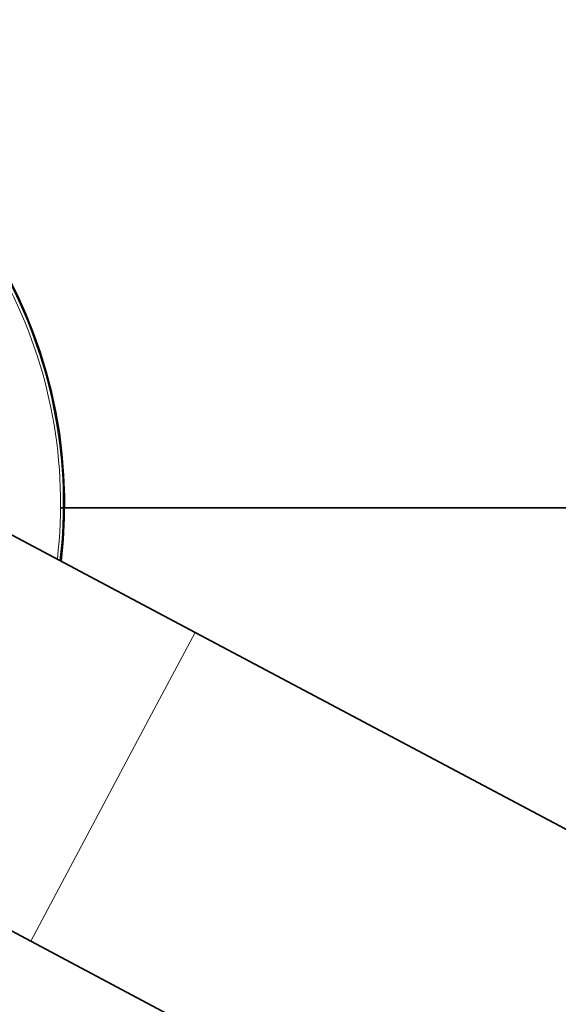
# Model space of a CAD drawing. Extents: x 0 to 420, y 0 to 297.
# Tile 16 of 39: x 190.05 to 193.96, y 180.63 to 187.78. Entities that reach past the tile are written whole.
import ezdxf

# ---------------------------------------------------------------- set-up
doc = ezdxf.new("R2010")
doc.units = 0

msp = doc.modelspace()

# ---------------------------------------------------------------- linework, layer by layer
at = {"color": 7, "lineweight": 35, "ltscale": 0.361652}
msp.add_line((190.344299, 184.236816), (204.810394, 184.236816), dxfattribs=at)
at = {"color": 7, "lineweight": 13, "ltscale": 0.016844}
msp.add_line((191.005035, 182.736893), (191.32135, 183.331787), dxfattribs=at)
at = {"color": 7, "lineweight": 35}
for p, q in [((191.32135, 183.331787), (397.436737, 73.738304)), ((190.128891, 181.089111), (396.244263, 71.495621))]:
    msp.add_line(p, q, dxfattribs=at)
at = {"color": 7, "lineweight": 35, "ltscale": 0.108467}
msp.add_line((190.128891, 181.089111), (186.298065, 183.126007), dxfattribs=at)
at = {"color": 7, "lineweight": 13, "ltscale": 0.046656}
msp.add_line((190.128891, 181.089111), (191.005035, 182.736893), dxfattribs=at)
at = {"color": 7, "lineweight": 35}
msp.add_lwpolyline([(191.32135, 183.331787), (188.398621, 184.885834), (187.803497, 185.202271), (187.493378, 185.367157), (187.371292, 185.427856), (187.308426, 185.454102)], dxfattribs=at)
msp.add_arc((186.857803, 184.266739), 3.514648, 353.182766, 310.817143, dxfattribs=at)
at = {"color": 7, "lineweight": 13}
for radius, start, end in [(3.514645, 353.182785, 310.817123), (3.486619, 353.361373, 27.634192), (3.506616, 353.233636, 27.634192)]:
    msp.add_arc((186.857803, 184.266739), radius, start, end, dxfattribs=at)

doc.saveas('drawing.dxf')
